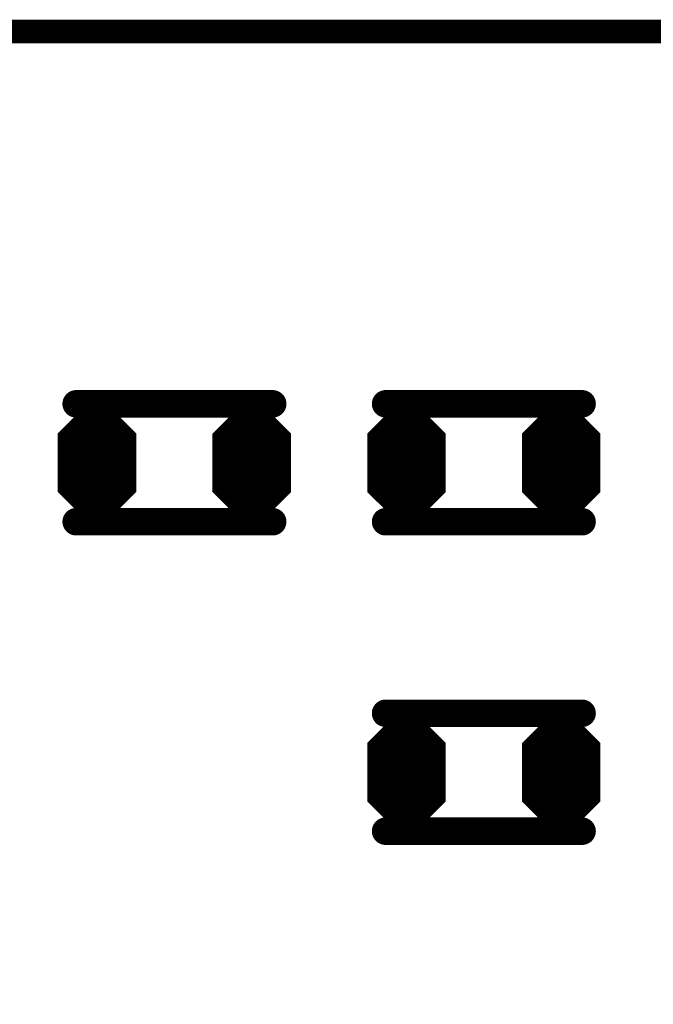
# Model space of a CAD drawing. Extents: x 0 to 8.86, y -3.29 to 6.3.
# Tile 119 of 129: x 6.89 to 7.05, y 4.17 to 4.42. Entities that reach past the tile are written whole.
import ezdxf

# ---------------------------------------------------------------- set-up
doc = ezdxf.new("R2010")
doc.units = 0
doc.layers.get('0').update_dxf_attribs({"color": 3, "linetype": 'CONTINUOUS'})

# ---------------------------------------------------------------- blocks, each defined once
blk = doc.blocks.new('PAD_R1')
at = {"const_width": 0.5}
blk.add_lwpolyline([(0.25, 0, 1), (-0.25, 0, 1)], format="xyb", close=True, dxfattribs=at)

msp = doc.modelspace()

# ---------------------------------------------------------------- linework, layer by layer
for p, q in [((6.89648, 4.31632), (6.90383, 4.32367)), ((6.90672, 4.32367), (6.91407, 4.31632)), ((6.93584, 4.31628), (6.94319, 4.32363)), ((6.94608, 4.32363), (6.95343, 4.31628)), ((6.97522, 4.31632), (6.98257, 4.32367)), ((6.98546, 4.32367), (6.99281, 4.31632)), ((7.01458, 4.31628), (7.02193, 4.32363)), ((7.02482, 4.32363), (7.03217, 4.31628)), ((6.89648, 4.31632), (6.91407, 4.31632)), ((6.93584, 4.31628), (6.95343, 4.31628)), ((6.97522, 4.31632), (6.99281, 4.31632)), ((7.01458, 4.31628), (7.03217, 4.31628)), ((6.89648, 4.30048), (6.91407, 4.30048)), ((6.89648, 4.30048), (6.90383, 4.29313)), ((6.90672, 4.29313), (6.91407, 4.30048)), ((6.93584, 4.30044), (6.95343, 4.30044)), ((6.93584, 4.30044), (6.94319, 4.29309)), ((6.94608, 4.29309), (6.95343, 4.30044)), ((6.97522, 4.30048), (6.99281, 4.30048)), ((6.97522, 4.30048), (6.98257, 4.29313)), ((6.98546, 4.29313), (6.99281, 4.30048)), ((7.01458, 4.30044), (7.03217, 4.30044)), ((7.01458, 4.30044), (7.02193, 4.29309)), ((7.02482, 4.29309), (7.03217, 4.30044)), ((6.97522, 4.23758), (6.98257, 4.24493)), ((6.98546, 4.24493), (6.99281, 4.23758)), ((7.01458, 4.23754), (7.02193, 4.24489)), ((7.02482, 4.24489), (7.03217, 4.23754)), ((6.97522, 4.23758), (6.99281, 4.23758)), ((7.01458, 4.23754), (7.03217, 4.23754)), ((6.97522, 4.22174), (6.99281, 4.22174)), ((6.97522, 4.22174), (6.98257, 4.21439)), ((6.98546, 4.21439), (6.99281, 4.22174)), ((7.01458, 4.2217), (7.03217, 4.2217)), ((7.01458, 4.2217), (7.02193, 4.21435)), ((7.02482, 4.21435), (7.03217, 4.2217))]:
    msp.add_line(p, q)
for points, const_width in [([(6.0075, 4.34513), (6.3945, 4.34513), (6.4285, 4.37913), (6.6995, 4.37913), (6.7385, 4.41813), (7.1485, 4.41813), (7.2275, 4.33913), (7.2275, 3.39713), (7.1505, 3.32013), (6.1285, 3.32013), (6.0185, 3.43013), (6.0185, 4.03313), (5.9865, 4.06513), (5.9865, 4.32413)], 0.006), ([(6.90651, 4.32317), (6.91427, 4.31541), (6.91427, 4.30139), (6.90651, 4.29363), (6.90404, 4.29363), (6.89627, 4.30139), (6.89627, 4.31541), (6.90404, 4.32317)], 0.002), ([(6.94587, 4.32313), (6.95364, 4.31537), (6.95364, 4.30135), (6.94587, 4.29359), (6.9434, 4.29359), (6.93564, 4.30135), (6.93564, 4.31537), (6.9434, 4.32313)], 0.002), ([(6.98525, 4.32317), (6.99301, 4.31541), (6.99301, 4.30139), (6.98525, 4.29363), (6.98278, 4.29363), (6.97501, 4.30139), (6.97501, 4.31541), (6.98278, 4.32317)], 0.002), ([(7.02461, 4.32313), (7.03237, 4.31537), (7.03237, 4.30135), (7.02461, 4.29359), (7.02214, 4.29359), (7.01438, 4.30135), (7.01438, 4.31537), (7.02214, 4.32313)], 0.002), ([(6.98525, 4.24443), (6.99301, 4.23667), (6.99301, 4.22265), (6.98525, 4.21489), (6.98278, 4.21489), (6.97501, 4.22265), (6.97501, 4.23667), (6.98278, 4.24443)], 0.002), ([(7.02461, 4.24439), (7.03237, 4.23663), (7.03237, 4.22261), (7.02461, 4.21485), (7.02214, 4.21485), (7.01438, 4.22261), (7.01438, 4.23663), (7.02214, 4.24439)], 0.002)]:
    msp.add_lwpolyline(points, close=True, dxfattribs=dict(const_width=const_width))
for points, const_width in [([(6.94996, 4.32338), (6.89996, 4.32338)], 0.007), ([(6.94996, 4.32338), (6.89996, 4.32338)], 0.007), ([(6.97869, 4.32338), (7.02869, 4.32338)], 0.007), ([(6.97869, 4.32338), (7.02869, 4.32338)], 0.007), ([(6.8989, 4.31732), (6.90425, 4.32267), (6.9063, 4.32267), (6.91165, 4.31732)], 0.003), ([(6.90466, 4.32167), (6.90589, 4.32167)], 0.005), ([(6.93826, 4.31728), (6.94361, 4.32263), (6.94566, 4.32263), (6.95101, 4.31728)], 0.003), ([(6.94402, 4.32163), (6.94525, 4.32163)], 0.005), ([(6.97764, 4.31732), (6.98299, 4.32267), (6.98504, 4.32267), (6.99039, 4.31732)], 0.003), ([(6.9834, 4.32167), (6.98463, 4.32167)], 0.005), ([(7.017, 4.31728), (7.02235, 4.32263), (7.0244, 4.32263), (7.02975, 4.31728)], 0.003), ([(7.02276, 4.32163), (7.02399, 4.32163)], 0.005), ([(6.90131, 4.31832), (6.90924, 4.31832)], 0.005), ([(6.94067, 4.31828), (6.9486, 4.31828)], 0.005), ([(6.98005, 4.31832), (6.98798, 4.31832)], 0.005), ([(7.01941, 4.31828), (7.02734, 4.31828)], 0.005), ([(6.8989, 4.31732), (6.91165, 4.31732)], 0.003), ([(6.93826, 4.31728), (6.95101, 4.31728)], 0.003), ([(6.97764, 4.31732), (6.99039, 4.31732)], 0.003), ([(7.017, 4.31728), (7.02975, 4.31728)], 0.003), ([(6.89528, 4.30798), (6.91528, 4.30798)], 0.014), ([(6.89528, 4.31482), (6.91528, 4.31482)], 0.002), ([(6.89827, 4.31582), (6.91228, 4.31582)], 0.002), ([(6.93464, 4.30794), (6.95464, 4.30794)], 0.014), ([(6.93464, 4.31478), (6.95464, 4.31478)], 0.002), ([(6.93764, 4.31578), (6.95164, 4.31578)], 0.002), ([(6.97401, 4.30798), (6.99401, 4.30798)], 0.014), ([(6.97401, 4.31482), (6.99401, 4.31482)], 0.002), ([(6.97701, 4.31582), (6.99101, 4.31582)], 0.002), ([(7.01337, 4.30794), (7.03337, 4.30794)], 0.014), ([(7.01337, 4.31478), (7.03337, 4.31478)], 0.002), ([(7.01637, 4.31578), (7.03038, 4.31578)], 0.002), ([(6.89827, 4.30098), (6.91228, 4.30098)], 0.002), ([(6.93764, 4.30094), (6.95164, 4.30094)], 0.002), ([(6.97701, 4.30098), (6.99101, 4.30098)], 0.002), ([(7.01637, 4.30094), (7.03038, 4.30094)], 0.002), ([(6.89769, 4.29998), (6.91286, 4.29998)], 0.002), ([(6.89769, 4.29998), (6.90404, 4.29363)], 0.002), ([(6.9001, 4.29898), (6.91045, 4.29898)], 0.004), ([(6.9001, 4.29898), (6.90445, 4.29463)], 0.004), ([(6.90131, 4.29848), (6.90924, 4.29848)], 0.005), ([(6.9061, 4.29463), (6.91045, 4.29898)], 0.004), ([(6.90651, 4.29363), (6.91286, 4.29998)], 0.002), ([(6.93705, 4.29994), (6.95222, 4.29994)], 0.002), ([(6.93705, 4.29994), (6.9434, 4.29359)], 0.002), ([(6.93946, 4.29894), (6.94981, 4.29894)], 0.004), ([(6.93946, 4.29894), (6.94381, 4.29459)], 0.004), ([(6.94067, 4.29844), (6.9486, 4.29844)], 0.005), ([(6.94546, 4.29459), (6.94981, 4.29894)], 0.004), ([(6.94587, 4.29359), (6.95222, 4.29994)], 0.002), ([(6.97643, 4.29998), (6.9916, 4.29998)], 0.002), ([(6.97643, 4.29998), (6.98278, 4.29363)], 0.002), ([(6.97884, 4.29898), (6.98919, 4.29898)], 0.004), ([(6.97884, 4.29898), (6.98319, 4.29463)], 0.004), ([(6.98005, 4.29848), (6.98798, 4.29848)], 0.005), ([(6.98484, 4.29463), (6.98919, 4.29898)], 0.004), ([(6.98525, 4.29363), (6.9916, 4.29998)], 0.002), ([(7.01579, 4.29994), (7.03096, 4.29994)], 0.002), ([(7.01579, 4.29994), (7.02214, 4.29359)], 0.002), ([(7.0182, 4.29894), (7.02855, 4.29894)], 0.004), ([(7.0182, 4.29894), (7.02255, 4.29459)], 0.004), ([(7.01941, 4.29844), (7.02734, 4.29844)], 0.005), ([(7.0242, 4.29459), (7.02855, 4.29894)], 0.004), ([(7.02461, 4.29359), (7.03096, 4.29994)], 0.002), ([(6.94996, 4.29338), (6.89996, 4.29338)], 0.007), ([(6.94996, 4.29338), (6.89996, 4.29338)], 0.007), ([(6.90466, 4.29513), (6.90589, 4.29513)], 0.005), ([(6.94402, 4.29509), (6.94525, 4.29509)], 0.005), ([(6.97869, 4.29338), (7.02869, 4.29338)], 0.007), ([(6.97869, 4.29338), (7.02869, 4.29338)], 0.007), ([(6.9834, 4.29513), (6.98463, 4.29513)], 0.005), ([(7.02276, 4.29509), (7.02399, 4.29509)], 0.005), ([(6.90445, 4.29463), (6.9061, 4.29463)], 0.004), ([(6.90404, 4.29363), (6.90651, 4.29363)], 0.002), ([(6.94381, 4.29459), (6.94546, 4.29459)], 0.004), ([(6.9434, 4.29359), (6.94587, 4.29359)], 0.002), ([(6.98319, 4.29463), (6.98484, 4.29463)], 0.004), ([(6.98278, 4.29363), (6.98525, 4.29363)], 0.002), ([(7.02255, 4.29459), (7.0242, 4.29459)], 0.004), ([(7.02214, 4.29359), (7.02461, 4.29359)], 0.002), ([(6.97869, 4.24464), (7.02869, 4.24464)], 0.007), ([(6.97869, 4.24464), (7.02869, 4.24464)], 0.007), ([(6.97764, 4.23858), (6.98299, 4.24393), (6.98504, 4.24393), (6.99039, 4.23858)], 0.003), ([(6.9834, 4.24293), (6.98463, 4.24293)], 0.005), ([(7.017, 4.23854), (7.02235, 4.24389), (7.0244, 4.24389), (7.02975, 4.23854)], 0.003), ([(7.02276, 4.24289), (7.02399, 4.24289)], 0.005), ([(6.98005, 4.23958), (6.98798, 4.23958)], 0.005), ([(7.01941, 4.23954), (7.02734, 4.23954)], 0.005), ([(6.97764, 4.23858), (6.99039, 4.23858)], 0.003), ([(7.017, 4.23854), (7.02975, 4.23854)], 0.003), ([(6.97401, 4.23608), (6.99401, 4.23608)], 0.002), ([(6.97701, 4.23708), (6.99101, 4.23708)], 0.002), ([(7.01337, 4.23604), (7.03337, 4.23604)], 0.002), ([(7.01637, 4.23704), (7.03038, 4.23704)], 0.002), ([(6.97401, 4.22924), (6.99401, 4.22924)], 0.014), ([(7.01337, 4.2292), (7.03337, 4.2292)], 0.014), ([(6.97643, 4.22124), (6.9916, 4.22124)], 0.002), ([(6.97643, 4.22124), (6.98278, 4.21489)], 0.002), ([(6.97701, 4.22224), (6.99101, 4.22224)], 0.002), ([(6.97884, 4.22024), (6.98919, 4.22024)], 0.004), ([(6.97884, 4.22024), (6.98319, 4.21589)], 0.004), ([(6.98005, 4.21974), (6.98798, 4.21974)], 0.005), ([(6.98484, 4.21589), (6.98919, 4.22024)], 0.004), ([(6.98525, 4.21489), (6.9916, 4.22124)], 0.002), ([(7.01579, 4.2212), (7.03096, 4.2212)], 0.002), ([(7.01579, 4.2212), (7.02214, 4.21485)], 0.002), ([(7.01637, 4.2222), (7.03038, 4.2222)], 0.002), ([(7.0182, 4.2202), (7.02855, 4.2202)], 0.004), ([(7.0182, 4.2202), (7.02255, 4.21585)], 0.004), ([(7.01941, 4.2197), (7.02734, 4.2197)], 0.005), ([(7.0242, 4.21585), (7.02855, 4.2202)], 0.004), ([(7.02461, 4.21485), (7.03096, 4.2212)], 0.002), ([(6.97869, 4.21464), (7.02869, 4.21464)], 0.007), ([(6.97869, 4.21464), (7.02869, 4.21464)], 0.007), ([(6.9834, 4.21639), (6.98463, 4.21639)], 0.005), ([(6.98319, 4.21589), (6.98484, 4.21589)], 0.004), ([(7.02276, 4.21635), (7.02399, 4.21635)], 0.005), ([(7.02255, 4.21585), (7.0242, 4.21585)], 0.004), ([(6.98278, 4.21489), (6.98525, 4.21489)], 0.002), ([(7.02214, 4.21485), (7.02461, 4.21485)], 0.002)]:
    msp.add_lwpolyline(points, dxfattribs=dict(const_width=const_width))

# ---------------------------------------------------------------- block references
for p, xscale, yscale in [((6.89996, 4.32338), 0.007, 0.007), ((6.89996, 4.32338), 0.007, 0.007), ((6.94996, 4.32338), 0.007, 0.007), ((6.94996, 4.32338), 0.007, 0.007), ((6.97869, 4.32338), 0.007, 0.007), ((6.97869, 4.32338), 0.007, 0.007), ((7.02869, 4.32338), 0.007, 0.007), ((7.02869, 4.32338), 0.007, 0.007), ((6.90466, 4.32167), 0.005, 0.005), ((6.90589, 4.32167), 0.005, 0.005), ((6.94402, 4.32163), 0.005, 0.005), ((6.94525, 4.32163), 0.005, 0.005), ((6.9834, 4.32167), 0.005, 0.005), ((6.98463, 4.32167), 0.005, 0.005), ((7.02276, 4.32163), 0.005, 0.005), ((7.02399, 4.32163), 0.005, 0.005), ((6.90131, 4.31832), 0.005, 0.005), ((6.90924, 4.31832), 0.005, 0.005), ((6.94067, 4.31828), 0.005, 0.005), ((6.9486, 4.31828), 0.005, 0.005), ((6.98005, 4.31832), 0.005, 0.005), ((6.98798, 4.31832), 0.005, 0.005), ((7.01941, 4.31828), 0.005, 0.005), ((7.02734, 4.31828), 0.005, 0.005), ((6.8989, 4.31732), 0.003, 0.003), ((6.8989, 4.31732), 0.003, 0.003), ((6.91165, 4.31732), 0.003, 0.003), ((6.91165, 4.31732), 0.003, 0.003), ((6.93826, 4.31728), 0.003, 0.003), ((6.93826, 4.31728), 0.003, 0.003), ((6.95101, 4.31728), 0.003, 0.003), ((6.95101, 4.31728), 0.003, 0.003), ((6.97764, 4.31732), 0.003, 0.003), ((6.97764, 4.31732), 0.003, 0.003), ((6.99039, 4.31732), 0.003, 0.003), ((6.99039, 4.31732), 0.003, 0.003), ((7.017, 4.31728), 0.003, 0.003), ((7.017, 4.31728), 0.003, 0.003), ((7.02975, 4.31728), 0.003, 0.003), ((7.02975, 4.31728), 0.003, 0.003), ((6.89827, 4.31582), 0.002, 0.002), ((6.91228, 4.31582), 0.002, 0.002), ((6.93764, 4.31578), 0.002, 0.002), ((6.95164, 4.31578), 0.002, 0.002), ((6.97701, 4.31582), 0.002, 0.002), ((6.99101, 4.31582), 0.002, 0.002), ((7.01637, 4.31578), 0.002, 0.002), ((7.03038, 4.31578), 0.002, 0.002), ((6.89827, 4.30098), 0.002, 0.002), ((6.91228, 4.30098), 0.002, 0.002), ((6.93764, 4.30094), 0.002, 0.002), ((6.95164, 4.30094), 0.002, 0.002), ((6.97701, 4.30098), 0.002, 0.002), ((6.99101, 4.30098), 0.002, 0.002), ((7.01637, 4.30094), 0.002, 0.002), ((7.03038, 4.30094), 0.002, 0.002), ((6.89769, 4.29998), 0.002, 0.002), ((6.89769, 4.29998), 0.002, 0.002), ((6.9001, 4.29898), 0.004, 0.004), ((6.9001, 4.29898), 0.004, 0.004), ((6.90131, 4.29848), 0.005, 0.005), ((6.90924, 4.29848), 0.005, 0.005), ((6.91045, 4.29898), 0.004, 0.004), ((6.91045, 4.29898), 0.004, 0.004), ((6.91286, 4.29998), 0.002, 0.002), ((6.91286, 4.29998), 0.002, 0.002), ((6.93705, 4.29994), 0.002, 0.002), ((6.93705, 4.29994), 0.002, 0.002), ((6.93946, 4.29894), 0.004, 0.004), ((6.93946, 4.29894), 0.004, 0.004), ((6.94067, 4.29844), 0.005, 0.005), ((6.9486, 4.29844), 0.005, 0.005), ((6.94981, 4.29894), 0.004, 0.004), ((6.94981, 4.29894), 0.004, 0.004), ((6.95222, 4.29994), 0.002, 0.002), ((6.95222, 4.29994), 0.002, 0.002), ((6.97643, 4.29998), 0.002, 0.002), ((6.97643, 4.29998), 0.002, 0.002), ((6.97884, 4.29898), 0.004, 0.004), ((6.97884, 4.29898), 0.004, 0.004), ((6.98005, 4.29848), 0.005, 0.005), ((6.98798, 4.29848), 0.005, 0.005), ((6.98919, 4.29898), 0.004, 0.004), ((6.98919, 4.29898), 0.004, 0.004), ((6.9916, 4.29998), 0.002, 0.002), ((6.9916, 4.29998), 0.002, 0.002), ((7.01579, 4.29994), 0.002, 0.002), ((7.01579, 4.29994), 0.002, 0.002), ((7.0182, 4.29894), 0.004, 0.004), ((7.0182, 4.29894), 0.004, 0.004), ((7.01941, 4.29844), 0.005, 0.005), ((7.02734, 4.29844), 0.005, 0.005), ((7.02855, 4.29894), 0.004, 0.004), ((7.02855, 4.29894), 0.004, 0.004), ((7.03096, 4.29994), 0.002, 0.002), ((7.03096, 4.29994), 0.002, 0.002), ((6.89996, 4.29338), 0.007, 0.007), ((6.89996, 4.29338), 0.007, 0.007), ((6.90466, 4.29513), 0.005, 0.005), ((6.90589, 4.29513), 0.005, 0.005), ((6.94402, 4.29509), 0.005, 0.005), ((6.94525, 4.29509), 0.005, 0.005), ((6.94996, 4.29338), 0.007, 0.007), ((6.94996, 4.29338), 0.007, 0.007), ((6.97869, 4.29338), 0.007, 0.007), ((6.97869, 4.29338), 0.007, 0.007), ((6.9834, 4.29513), 0.005, 0.005), ((6.98463, 4.29513), 0.005, 0.005), ((7.02276, 4.29509), 0.005, 0.005), ((7.02399, 4.29509), 0.005, 0.005), ((7.02869, 4.29338), 0.007, 0.007), ((7.02869, 4.29338), 0.007, 0.007), ((6.90445, 4.29463), 0.004, 0.004), ((6.90445, 4.29463), 0.004, 0.004), ((6.90404, 4.29363), 0.002, 0.002), ((6.90404, 4.29363), 0.002, 0.002), ((6.9061, 4.29463), 0.004, 0.004), ((6.9061, 4.29463), 0.004, 0.004), ((6.90651, 4.29363), 0.002, 0.002), ((6.90651, 4.29363), 0.002, 0.002), ((6.94381, 4.29459), 0.004, 0.004), ((6.94381, 4.29459), 0.004, 0.004), ((6.9434, 4.29359), 0.002, 0.002), ((6.9434, 4.29359), 0.002, 0.002), ((6.94546, 4.29459), 0.004, 0.004), ((6.94546, 4.29459), 0.004, 0.004), ((6.94587, 4.29359), 0.002, 0.002), ((6.94587, 4.29359), 0.002, 0.002), ((6.98319, 4.29463), 0.004, 0.004), ((6.98319, 4.29463), 0.004, 0.004), ((6.98278, 4.29363), 0.002, 0.002), ((6.98278, 4.29363), 0.002, 0.002), ((6.98484, 4.29463), 0.004, 0.004), ((6.98484, 4.29463), 0.004, 0.004), ((6.98525, 4.29363), 0.002, 0.002), ((6.98525, 4.29363), 0.002, 0.002), ((7.02255, 4.29459), 0.004, 0.004), ((7.02255, 4.29459), 0.004, 0.004), ((7.02214, 4.29359), 0.002, 0.002), ((7.02214, 4.29359), 0.002, 0.002), ((7.0242, 4.29459), 0.004, 0.004), ((7.0242, 4.29459), 0.004, 0.004), ((7.02461, 4.29359), 0.002, 0.002), ((7.02461, 4.29359), 0.002, 0.002), ((6.97869, 4.24464), 0.007, 0.007), ((6.97869, 4.24464), 0.007, 0.007), ((7.02869, 4.24464), 0.007, 0.007), ((7.02869, 4.24464), 0.007, 0.007), ((6.9834, 4.24293), 0.005, 0.005), ((6.98463, 4.24293), 0.005, 0.005), ((7.02276, 4.24289), 0.005, 0.005), ((7.02399, 4.24289), 0.005, 0.005), ((6.98005, 4.23958), 0.005, 0.005), ((6.98798, 4.23958), 0.005, 0.005), ((7.01941, 4.23954), 0.005, 0.005), ((7.02734, 4.23954), 0.005, 0.005), ((6.97764, 4.23858), 0.003, 0.003), ((6.97764, 4.23858), 0.003, 0.003), ((6.99039, 4.23858), 0.003, 0.003), ((6.99039, 4.23858), 0.003, 0.003), ((7.017, 4.23854), 0.003, 0.003), ((7.017, 4.23854), 0.003, 0.003), ((7.02975, 4.23854), 0.003, 0.003), ((7.02975, 4.23854), 0.003, 0.003), ((6.97701, 4.23708), 0.002, 0.002), ((6.99101, 4.23708), 0.002, 0.002), ((7.01637, 4.23704), 0.002, 0.002), ((7.03038, 4.23704), 0.002, 0.002), ((6.97643, 4.22124), 0.002, 0.002), ((6.97643, 4.22124), 0.002, 0.002), ((6.97701, 4.22224), 0.002, 0.002), ((6.97884, 4.22024), 0.004, 0.004), ((6.97884, 4.22024), 0.004, 0.004), ((6.98005, 4.21974), 0.005, 0.005), ((6.98798, 4.21974), 0.005, 0.005), ((6.98919, 4.22024), 0.004, 0.004), ((6.98919, 4.22024), 0.004, 0.004), ((6.99101, 4.22224), 0.002, 0.002), ((6.9916, 4.22124), 0.002, 0.002), ((6.9916, 4.22124), 0.002, 0.002), ((7.01579, 4.2212), 0.002, 0.002), ((7.01579, 4.2212), 0.002, 0.002), ((7.01637, 4.2222), 0.002, 0.002), ((7.0182, 4.2202), 0.004, 0.004), ((7.0182, 4.2202), 0.004, 0.004), ((7.01941, 4.2197), 0.005, 0.005), ((7.02734, 4.2197), 0.005, 0.005), ((7.02855, 4.2202), 0.004, 0.004), ((7.02855, 4.2202), 0.004, 0.004), ((7.03038, 4.2222), 0.002, 0.002), ((7.03096, 4.2212), 0.002, 0.002), ((7.03096, 4.2212), 0.002, 0.002), ((6.97869, 4.21464), 0.007, 0.007), ((6.97869, 4.21464), 0.007, 0.007), ((6.9834, 4.21639), 0.005, 0.005), ((6.98319, 4.21589), 0.004, 0.004), ((6.98319, 4.21589), 0.004, 0.004), ((6.98463, 4.21639), 0.005, 0.005), ((6.98484, 4.21589), 0.004, 0.004), ((6.98484, 4.21589), 0.004, 0.004), ((7.02276, 4.21635), 0.005, 0.005), ((7.02255, 4.21585), 0.004, 0.004), ((7.02255, 4.21585), 0.004, 0.004), ((7.02399, 4.21635), 0.005, 0.005), ((7.0242, 4.21585), 0.004, 0.004), ((7.0242, 4.21585), 0.004, 0.004), ((7.02869, 4.21464), 0.007, 0.007), ((7.02869, 4.21464), 0.007, 0.007), ((6.98278, 4.21489), 0.002, 0.002), ((6.98278, 4.21489), 0.002, 0.002), ((6.98525, 4.21489), 0.002, 0.002), ((6.98525, 4.21489), 0.002, 0.002), ((7.02214, 4.21485), 0.002, 0.002), ((7.02214, 4.21485), 0.002, 0.002), ((7.02461, 4.21485), 0.002, 0.002), ((7.02461, 4.21485), 0.002, 0.002)]:
    msp.add_blockref('PAD_R1', p, dxfattribs=dict(xscale=xscale, yscale=yscale))

doc.saveas('drawing.dxf')
